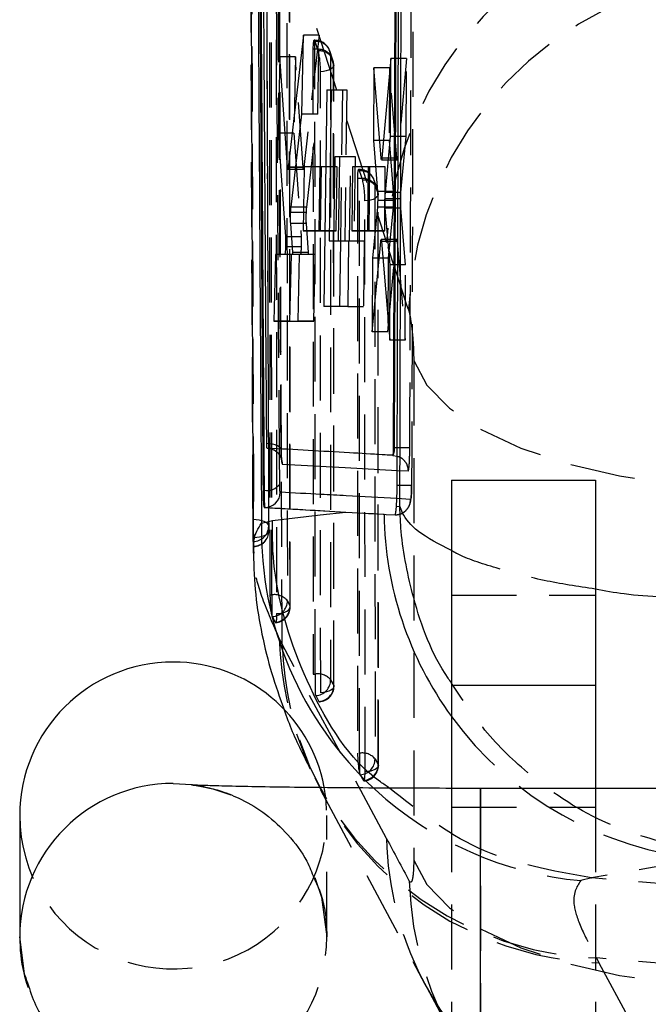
# Model space of a CAD drawing. Extents: x 36 to 538, y 22 to 372.
# Tile 15 of 19: x 490 to 507, y 318 to 343. Entities that reach past the tile are written whole.
import ezdxf

# ---------------------------------------------------------------- set-up
doc = ezdxf.new("R2010")
doc.units = 0
doc.header["$LTSCALE"] = 1.333333
doc.linetypes.add('HIDDEN', pattern=[1.905, 1.27, -0.635])
doc.layers.get('0').update_dxf_attribs({"linetype": 'CONTINUOUS'})

msp = doc.modelspace()

# ---------------------------------------------------------------- linework, layer by layer
at = {"color": 7, "linetype": 'CONTINUOUS'}
for p, q in [((496.4587, 348.4584), (496.5272, 331.317)), ((500.2242, 344.6456), (500.1816, 332.2127)), ((500.2487, 344.6456), (500.208, 332.2127)), ((497.8394, 342.9598), (497.4415, 339.5098)), ((497.8032, 340.8963), (497.8394, 342.9598)), ((497.2242, 342.3973), (497.1822, 340.4033)), ((497.4231, 339.5151), (497.2242, 342.3973)), ((500.1208, 342.3529), (499.8867, 339.757)), ((500.1124, 340.322), (500.1208, 342.3529)), ((499.6787, 342.1048), (499.6657, 340.2156)), ((499.8674, 339.7561), (499.6787, 342.1048)), ((498.4522, 341.5306), (498.3705, 335.8883)), ((498.4522, 341.5306), (498.5638, 341.5306)), ((498.5638, 341.5306), (498.5101, 337.6021)), ((497.5186, 338.4729), (497.8032, 340.8963)), ((497.1822, 340.4033), (497.3732, 337.7057)), ((497.3618, 340.4033), (497.1822, 340.4033)), ((499.9771, 338.8584), (500.1124, 340.322)), ((499.6657, 340.2156), (499.7713, 338.8855)), ((499.8305, 340.2156), (499.6657, 340.2156)), ((498.6357, 337.6021), (498.6645, 339.8007)), ((498.6645, 339.8007), (498.7781, 339.8007)), ((498.7781, 339.8007), (498.7508, 337.6021)), ((497.6404, 339.5098), (497.4415, 339.5098)), ((497.8624, 339.5287), (497.8328, 337.8624)), ((498.3118, 339.5301), (497.8624, 339.5287)), ((498.2722, 339.5287), (497.8624, 339.5287)), ((498.2722, 339.5287), (498.2422, 337.8635)), ((498.3118, 339.5288), (498.2722, 339.5287)), ((498.2865, 337.8636), (498.3118, 339.5301)), ((499.119, 339.5248), (499.1017, 337.8585)), ((499.5675, 339.5262), (499.119, 339.5248)), ((499.5281, 339.5248), (499.119, 339.5248)), ((499.5281, 339.5248), (499.5105, 337.8596)), ((499.5675, 339.5249), (499.5281, 339.5248)), ((499.5547, 337.8597), (499.5675, 339.5262)), ((499.8767, 339.7068), (500.0555, 339.7068)), ((497.4317, 339.468), (497.6355, 339.468)), ((499.9796, 338.8855), (499.7713, 338.8855)), ((499.9695, 338.653), (499.7762, 338.653)), ((499.7686, 338.4778), (499.6441, 337.1479)), ((499.9732, 338.4778), (499.7686, 338.4778)), ((500.0981, 336.9733), (499.9749, 338.4472)), ((497.5627, 337.2928), (497.5097, 338.0534)), ((497.8328, 337.8624), (498.2865, 337.8636)), ((499.1017, 337.8585), (499.5547, 337.8597)), ((498.5101, 337.6021), (498.6357, 337.6021)), ((498.6357, 337.6021), (498.7507, 337.6021)), ((498.7508, 337.6021), (499.017, 337.6021)), ((498.8048, 337.6021), (498.7795, 335.8883)), ((499.017, 337.6021), (498.9979, 335.8883)), ((499.6301, 335.2232), (499.8571, 337.5829)), ((499.8571, 337.5829), (499.8623, 337.6209)), ((500.0431, 337.6317), (499.8671, 337.6317)), ((499.8767, 337.5814), (500.0894, 335.0132)), ((497.1137, 337.2429), (497.075, 335.5063)), ((497.3541, 337.2436), (497.1137, 337.2429)), ((497.5217, 337.2429), (497.1137, 337.2429)), ((497.5525, 337.4384), (497.3743, 337.4384)), ((497.5217, 337.2429), (497.4826, 335.5074)), ((497.7368, 337.2435), (497.5217, 337.2429)), ((497.7369, 337.2447), (497.5715, 337.2443)), ((497.7369, 337.2443), (497.5715, 337.2443)), ((497.7044, 335.508), (497.7369, 337.2447)), ((499.6441, 337.1479), (499.6301, 335.2232)), ((499.8153, 337.1479), (499.6441, 337.1479)), ((500.0894, 335.0132), (500.0981, 336.9733)), ((498.9979, 335.8883), (498.3705, 335.8883)), ((497.075, 335.5063), (497.7044, 335.508)), ((500.1816, 332.2127), (500.208, 332.2127)), ((500.208, 332.2127), (500.208, 332.2127)), ((500.208, 332.2127), (500.2857, 332.2124)), ((500.1683, 332.009), (500.167, 332.0081)), ((500.167, 332.0081), (500.285, 331.9841)), ((496.5272, 331.317), (496.531, 330.3559)), ((501.7007, 331.3644), (505.4507, 331.3644)), ((501.7007, 331.3644), (501.7007, 326.0226)), ((505.4507, 331.3644), (505.4507, 326.0226)), ((496.7899, 331.0974), (496.8179, 331.0974)), ((496.8262, 330.649), (496.8352, 330.649)), ((500.2651, 330.6769), (500.355, 330.6873)), ((496.531, 330.3559), (496.5346, 329.4629)), ((496.7507, 330.2385), (497.0344, 330.3124)), ((499.9206, 330.4743), (499.9414, 330.4731)), ((501.7007, 326.0226), (505.4507, 326.0226)), ((501.7007, 326.0226), (501.7007, 323.3293)), ((505.4507, 326.0226), (505.4507, 323.3287)), ((526.4507, 323.3287), (502.4507, 323.3287)), ((490.4507, 322.6217), (490.4507, 319.4572))]:
    msp.add_line(p, q, dxfattribs=at)
at = {"color": 7, "linetype": 'HIDDEN'}
for p, q in [((496.9792, 328.3713), (496.9592, 345.9597)), ((497.3917, 345.557), (500.0056, 337.5577)), ((497.4991, 328.0523), (497.4851, 345.5462)), ((498.2498, 342.9598), (497.8394, 342.9598)), ((498.2498, 342.9598), (497.8506, 339.5098)), ((498.2132, 340.8963), (498.2498, 342.9598)), ((498.0896, 342.5902), (498.0963, 326.3087)), ((498.1419, 342.5902), (498.0896, 342.5902)), ((498.1419, 342.8256), (498.122, 342.8256)), ((498.1419, 342.5902), (498.1419, 342.8255)), ((498.1485, 326.3087), (498.1419, 342.5902)), ((498.228, 342.5482), (498.1445, 342.7914)), ((497.6329, 342.3973), (497.2242, 342.3973)), ((497.6329, 342.3973), (497.5907, 340.4033)), ((497.8322, 339.5151), (497.6329, 342.3973)), ((498.6094, 342.3083), (498.5259, 342.5515)), ((498.5441, 342.4431), (498.5507, 326.1616)), ((498.6276, 342.1998), (498.5441, 342.4431)), ((500.5267, 342.3529), (500.1208, 342.3529)), ((500.5267, 342.3529), (500.2933, 339.757)), ((500.5179, 340.322), (500.5267, 342.3529)), ((498.6342, 326.0127), (498.6276, 342.1998)), ((498.638, 325.9894), (498.6315, 342.1765)), ((500.0867, 342.1048), (499.6787, 342.1048)), ((500.0867, 342.1048), (500.0734, 340.2156)), ((500.2741, 339.7561), (500.0867, 342.1048)), ((498.2914, 325.8205), (498.2848, 342.0076)), ((498.5638, 341.5306), (498.9743, 341.5306)), ((498.8628, 341.5306), (498.8048, 337.6021)), ((498.9743, 341.5306), (498.9195, 337.6021)), ((498.2132, 340.8963), (497.8032, 340.8963)), ((497.9277, 338.4729), (498.2132, 340.8963)), ((497.5907, 340.4033), (497.3618, 340.4033)), ((497.5907, 340.4033), (497.7819, 337.7057)), ((500.5179, 340.322), (500.1124, 340.322)), ((500.3831, 338.8584), (500.5179, 340.322)), ((500.0734, 340.2156), (499.8305, 340.2156)), ((500.0734, 340.2156), (500.1783, 338.8855)), ((498.7781, 339.8007), (499.1879, 339.8007)), ((499.0451, 337.6021), (499.0744, 339.8007)), ((499.1879, 339.8007), (499.1601, 337.6021)), ((497.8322, 339.5151), (497.4231, 339.5151)), ((497.8506, 339.5098), (497.6404, 339.5098)), ((498.7218, 339.5301), (498.3118, 339.5288)), ((498.7218, 339.5301), (498.3118, 339.5301)), ((498.6961, 337.8636), (498.7218, 339.5301)), ((499.9753, 339.5262), (499.5675, 339.5249)), ((499.9753, 339.5262), (499.5675, 339.5262)), ((500.2741, 339.7561), (499.8674, 339.7561)), ((499.9623, 337.8597), (499.9753, 339.5262)), ((500.0555, 339.7068), (500.2834, 339.7068)), ((500.2933, 339.757), (500.0602, 339.757)), ((497.6355, 339.468), (497.8408, 339.468)), ((499.2995, 339.456), (499.2797, 339.456)), ((499.2995, 339.4289), (499.2995, 339.456)), ((499.3857, 339.1786), (499.3021, 339.4218)), ((499.2473, 339.2206), (499.2534, 324.2461)), ((499.2995, 339.2206), (499.2473, 339.2206)), ((499.3056, 324.2461), (499.2995, 339.2206)), ((499.7671, 338.9387), (499.6835, 339.1819)), ((499.7017, 339.0735), (499.7078, 324.099)), ((499.7853, 338.8303), (499.7017, 339.0735)), ((499.7913, 323.9501), (499.7853, 338.8303)), ((499.7952, 323.9267), (499.7891, 338.8069)), ((500.3831, 338.8584), (499.9771, 338.8584)), ((500.1783, 338.8855), (499.9796, 338.8855)), ((499.4485, 323.7578), (499.4425, 338.638)), ((500.1831, 338.653), (499.9695, 338.653)), ((500.3759, 338.6972), (499.9698, 338.6972)), ((497.9182, 338.3342), (497.5092, 338.3342)), ((497.9277, 338.4729), (497.5186, 338.4729)), ((500.1755, 338.4778), (499.9732, 338.4778)), ((500.381, 338.4472), (499.9749, 338.4472)), ((500.1755, 338.4778), (500.0513, 337.1479)), ((500.5035, 336.9733), (500.381, 338.4472)), ((497.9186, 338.0534), (497.5097, 338.0534)), ((497.9716, 337.2928), (497.9186, 338.0534)), ((498.2422, 337.8624), (497.8328, 337.8624)), ((498.2422, 337.8624), (498.6961, 337.8636)), ((498.2422, 337.8635), (498.2422, 337.8624)), ((498.6961, 337.8636), (498.2865, 337.8636)), ((499.5105, 337.8585), (499.1017, 337.8585)), ((499.5105, 337.8585), (499.9623, 337.8597)), ((499.5105, 337.8596), (499.5105, 337.8585)), ((499.9623, 337.8597), (499.5547, 337.8597)), ((497.7819, 337.7057), (497.5339, 337.7057)), ((499.017, 337.6021), (499.4258, 337.6021)), ((499.4258, 337.6021), (499.4064, 335.8883)), ((500.2636, 337.5829), (499.8571, 337.5829)), ((500.0371, 335.2232), (500.2636, 337.5829)), ((500.2736, 337.6317), (500.0431, 337.6317)), ((500.2831, 337.5814), (500.0473, 337.5814)), ((500.2636, 337.5829), (500.2688, 337.6209)), ((500.2831, 337.5814), (500.495, 335.0132)), ((497.7829, 337.4384), (497.5525, 337.4384)), ((497.9716, 337.2928), (497.5627, 337.2928)), ((497.7626, 337.2436), (497.7368, 337.2435)), ((497.7626, 337.2436), (497.7368, 337.2436)), ((498.146, 337.2447), (497.7369, 337.2447)), ((497.9804, 337.2443), (497.7369, 337.2443)), ((498.146, 337.2447), (497.9804, 337.2443)), ((498.1129, 335.508), (498.146, 337.2447)), ((500.0513, 337.1479), (499.8153, 337.1479)), ((500.0513, 337.1479), (500.0371, 335.2232)), ((500.5035, 336.9733), (500.0981, 336.9733)), ((500.495, 335.0132), (500.5035, 336.9733)), ((498.9979, 335.8883), (499.4064, 335.8883)), ((497.4826, 335.5063), (497.075, 335.5063)), ((497.4826, 335.5063), (498.1129, 335.508)), ((497.4826, 335.5074), (497.4826, 335.5063)), ((498.1129, 335.508), (497.7044, 335.508)), ((500.0371, 335.2232), (499.6301, 335.2232)), ((500.495, 335.0132), (500.0894, 335.0132)), ((500.7149, 334.4773), (500.7149, 321.4583)), ((500.1886, 332.0072), (499.6, 332.0421)), ((500.2839, 331.6163), (500.5694, 331.6004)), ((500.633, 330.8607), (500.2754, 330.8806)), ((498.9475, 330.5306), (499.9206, 330.4743)), ((496.5288, 330.3324), (496.531, 330.3324)), ((496.531, 330.3324), (496.531, 329.9236)), ((496.9792, 328.3713), (497.021, 328.3713)), ((497.021, 328.3713), (497.021, 327.8442)), ((501.7007, 328.3644), (505.4507, 328.3644)), ((497.0323, 327.8073), (497.021, 327.8442)), ((497.1024, 327.6584), (497.0323, 327.8073)), ((497.1138, 327.6494), (497.1024, 327.6584)), ((497.2884, 327.0832), (497.2122, 327.2379)), ((500.0056, 322.0202), (497.2884, 327.0832)), ((498.0963, 326.3087), (498.1485, 326.3087)), ((498.1485, 326.3087), (498.1485, 325.7828)), ((498.5507, 326.1616), (498.6342, 326.0127)), ((498.1628, 325.7449), (498.2463, 325.596)), ((499.3056, 324.2461), (499.3056, 323.7202)), ((499.7078, 324.099), (499.7913, 323.9501)), ((498.1386, 323.5993), (498.2909, 323.2963)), ((499.3199, 323.6822), (499.4035, 323.5334)), ((498.2882, 323.2923), (501.0053, 318.2292)), ((501.7007, 323.3293), (501.7007, 322.8413)), ((502.4507, 323.3281), (502.4507, 315.3287)), ((505.4507, 323.3287), (505.4507, 322.8413)), ((501.7007, 322.8413), (505.4507, 322.8413)), ((501.7007, 322.8413), (501.7007, 315.2279)), ((505.4507, 322.8413), (505.4507, 315.3287)), ((498.4507, 319.4572), (498.4507, 322.6217)), ((505.3553, 320.9987), (505.0656, 320.9234)), ((505.3445, 320.9996), (505.3553, 320.9987)), ((508.2583, 320.7447), (505.3553, 320.9987)), ((508.2583, 318.6749), (505.4736, 318.9113)), ((505.4736, 318.9113), (505.5412, 318.782)), ((505.5412, 318.782), (508.2583, 313.719)), ((490.6773, 318.1303), (490.6382, 318.2471)), ((501.0053, 318.2292), (500.9264, 318.3801)), ((500.9264, 318.38), (501.5297, 317.2578))]:
    msp.add_line(p, q, dxfattribs=at)
at = {"color": 8, "linetype": 'CONTINUOUS'}
for p, q in [((500.0602, 339.757), (499.8867, 339.757)), ((497.5339, 337.7057), (497.3732, 337.7057)), ((500.0473, 337.5814), (499.8767, 337.5814)), ((497.7368, 337.2436), (497.3541, 337.2436)), ((497.2229, 331.258), (497.218, 332.0137)), ((494.4507, 323.4566), (494.9324, 323.4275)), ((502.4507, 315.3287), (502.4507, 323.3281))]:
    msp.add_line(p, q, dxfattribs=at)
at = {"color": 7, "linetype": 'HIDDEN', "flags": 128}
for points in [[(497.021, 328.3713), (497.0114, 337.123), (497.0029, 345.9597)], [(497.4062, 345.8092), (497.4069, 345.0723), (497.4097, 342.1248), (497.422, 330.3348), (497.4245, 328.22)], [(497.4934, 328.0723), (497.4927, 328.8092), (497.49, 331.7567), (497.4801, 343.5467), (497.4786, 345.5672)], [(497.1301, 345.3769), (497.1305, 344.6501), (497.1323, 341.7027), (497.1406, 329.9133), (497.1422, 327.8827)], [(498.6276, 342.1998), (498.6308, 342.1666), (498.6185, 342.1338), (498.5914, 342.1025), (498.5503, 342.0741), (498.4969, 342.0496), (498.4332, 342.0298), (498.3616, 342.0157), (498.2848, 342.0076)], [(499.7853, 338.8303), (499.7884, 338.797), (499.7762, 338.7642), (499.749, 338.733), (499.7079, 338.7045), (499.6545, 338.68), (499.5908, 338.6603), (499.5192, 338.6461), (499.4425, 338.638)], [(500.7149, 334.4773), (501.0562, 333.8391), (501.6477, 333.2343), (502.4723, 332.6804), (503.5065, 332.1934), (504.7204, 331.7872), (506.0792, 331.4734), (507.5439, 331.2612), (509.0724, 331.1565)], [(497.2618, 332.1317), (497.2597, 332.1652), (497.2421, 332.1979), (497.2098, 332.2284), (497.1639, 332.2555), (497.1063, 332.2783), (497.0391, 332.2958), (496.9649, 332.3075), (496.8867, 332.3127)], [(496.937, 330.1646), (496.9286, 330.1977), (496.9052, 330.2294), (496.8675, 330.2585), (496.817, 330.2839), (496.7556, 330.3047), (496.6856, 330.3201), (496.6098, 330.3295), (496.531, 330.3324)], [(496.5448, 329.8674), (496.6237, 329.8715), (496.6993, 329.882), (496.7688, 329.8984), (496.8293, 329.9202), (496.8787, 329.9465), (496.915, 329.9763), (496.9369, 330.0085), (496.9434, 330.0418)], [(497.1422, 327.8827), (497.2192, 327.8902), (497.2914, 327.9038), (497.356, 327.9231), (497.4104, 327.9472), (497.4528, 327.9753), (497.4813, 328.0063), (497.4951, 328.0391), (497.4934, 328.0723)], [(498.6342, 326.0127), (498.6374, 325.9795), (498.6251, 325.9467), (498.598, 325.9154), (498.5569, 325.887), (498.5035, 325.8624), (498.4398, 325.8427), (498.3682, 325.8285), (498.2914, 325.8205)], [(498.2463, 325.596), (498.2556, 325.5851), (498.2596, 325.5842)], [(499.7913, 323.9501), (499.7945, 323.9169), (499.7822, 323.884), (499.7551, 323.8528), (499.714, 323.8244), (499.6606, 323.7998), (499.5969, 323.7801), (499.5253, 323.7659), (499.4485, 323.7578)], [(499.4035, 323.5334), (499.4127, 323.5225), (499.4213, 323.5237), (499.4291, 323.5369), (499.4359, 323.5617), (499.4413, 323.5974), (499.4453, 323.643), (499.4477, 323.697), (499.4485, 323.7578)], [(494.9324, 323.4275), (495.486, 323.3204), (495.9517, 323.1644)], [(500.7149, 321.4583), (501.0562, 320.82), (501.6477, 320.2153), (502.4723, 319.6614), (503.5065, 319.1744), (504.7204, 318.7681), (506.0792, 318.4544), (507.5439, 318.2421), (509.0724, 318.1375)], [(508.2583, 321.4912), (507.2219, 321.3161), (505.3445, 320.9996)], [(498.1385, 321.0063), (498.3144, 320.4923), (498.4507, 319.4572)]]:
    msp.add_lwpolyline(points, dxfattribs=at)
at = {"color": 8, "linetype": 'CONTINUOUS', "flags": 128}
msp.add_lwpolyline([(497.2903, 331.7795), (498.9284, 331.6918), (498.9302, 331.6917), (500.2839, 331.6163)], dxfattribs=at)
at = {"color": 7, "linetype": 'CONTINUOUS', "flags": 128}
for points in [[(496.8262, 330.649), (498.5247, 330.5547), (498.9475, 330.5306)], [(497.0344, 330.3124), (498.2759, 330.4549), (498.9475, 330.5306)], [(499.9414, 330.4731), (499.996, 330.4699), (500.2299, 330.4562)], [(490.6382, 318.2471), (490.587, 318.422), (490.4507, 319.4572)]]:
    msp.add_lwpolyline(points, dxfattribs=at)
at = {"color": 7, "linetype": 'HIDDEN'}
for centre, radius, start, end in [((509.2362, 337.0945), 9.2422, 96.07347, 177.12703), ((509.8127, 335.3396), 9.2494, 95.5872, 177.07453), ((498.1419, 342.4196), 0.406, 18.96048, 90), ((497.9497, 342.7247), 0.2059, 18.88856, 20.98062), ((498.2104, 342.1542), 0.4413, 40.88262, 98.93611), ((498.1807, 342.4296), 0.3636, 2.11672, 95.72824), ((498.2643, 342.1864), 0.3636, 2.11659, 95.72807), ((496.0977, 342.051), 2.1875, 358.86439, 13.13794), ((498.2255, 342.1763), 0.406, 0.02332, 18.96048), ((499.2995, 339.05), 0.406, 18.96048, 90), ((499.0996, 339.3524), 0.2141, 18.9221, 20.93373), ((499.3384, 339.06), 0.3636, 2.11664, 95.72801), ((499.3681, 338.7847), 0.4413, 40.88168, 98.93698), ((499.4219, 338.8168), 0.3636, 2.11721, 95.72758), ((497.2554, 338.6814), 2.1875, 358.86425, 13.13784), ((499.3831, 338.8068), 0.406, 0.02332, 18.96048), ((500.765, 371.4426), 40.2131, 269.31291, 269.84964), ((496.5346, 330.1667), 0.4024, 269.81453, 359.70314), ((496.5404, 330.0433), 0.4031, 270.0026, 359.77933), ((496.5375, 330.0379), 0.406, 270.52417, 0.22064), ((497.0927, 327.9491), 0.4283, 39.23066, 99.64166), ((497.0136, 328.2177), 0.4109, 272.60504, 0.31655), ((497.0819, 328.0695), 0.4115, 272.8596, 0.38996), ((497.0903, 328.0519), 0.406, 273.29818, 0.05433), ((505.7985, 327.4953), 8.5902, 181.71754, 267.83194), ((505.8511, 327.343), 8.5666, 181.73797, 267.92667), ((498.2171, 325.8728), 0.4413, 40.88221, 98.93653), ((498.1374, 326.1574), 0.4133, 273.52367, 0.58325), ((498.2209, 326.0085), 0.4133, 273.52328, 0.58324), ((498.232, 325.9892), 0.406, 273.88798, 0.02332), ((498.3293, 325.8293), 0.1866, 194.42145, 206.89366), ((509.0678, 330.5744), 9.1192, 216.11209, 264.90722), ((499.3742, 323.8101), 0.4413, 40.88209, 98.93656), ((499.2945, 324.0947), 0.4133, 273.52347, 0.58332), ((499.3781, 323.9459), 0.4133, 273.5234, 0.58338), ((499.3892, 323.9266), 0.406, 273.88798, 0.02332), ((499.4864, 323.7666), 0.1866, 194.41942, 206.89077), ((494.4507, 322.622), 4, 180.0042, 10.66649), ((505.8985, 330.0265), 9.1411, 227.38686, 264.77257), ((508.4565, 322.2214), 8.4534, 181.36403, 207.0273), ((509.0684, 321.1269), 8.4706, 181.43866, 244.71715), ((494.4508, 319.4576), 4, 243.8654, 359.99401), ((508.5202, 322.2896), 8.5416, 208.38254, 248.93942)]:
    msp.add_arc(centre, radius, start, end, dxfattribs=at)
at = {"color": 7, "linetype": 'CONTINUOUS'}
for centre, radius, start, end in [((496.8911, 331.5038), 0.4129, 259.79056, 323.47791), ((496.8346, 331.0546), 0.4056, 270.07955, 358.65512), ((494.4505, 322.6215), 3.9997, 89.9963, 179.9963), ((494.451, 322.6214), 3.9998, 10.67608, 90.00325)]:
    msp.add_arc(centre, radius, start, end, dxfattribs=at)
at = {"color": 8, "linetype": 'CONTINUOUS'}
for centre, radius, start, end in [((509.0941, 330.5966), 9.1536, 180.77314, 216.12758), ((505.9087, 330.0429), 9.1601, 178.77684, 227.40959), ((494.4505, 319.4569), 3.9997, 89.99633, 179.99628)]:
    msp.add_arc(centre, radius, start, end, dxfattribs=at)
at = {"color": 7, "linetype": 'HIDDEN'}
for centre, major_axis, ratio, start_param, end_param in [((498.1458, 342.4196), (-0.0241, 0.406), 0.1248675, 5.9082955, 7.4129094), ((499.3034, 339.05), (-0.0241, 0.406), 0.1248675, 5.9082955, 7.4129094), ((505.4018, 264.7108), (-59.8666, 202.2719), 0.078084, 5.0483676, 5.0576013), ((499.3095, 324.0755), (-0.0241, 0.406), 0.1248675, 1.129724, 2.6289945), ((505.4018, 369.3477), (-57.2619, 123.8163), 0.1901904, 1.8736923, 1.8833342)]:
    msp.add_ellipse(centre, major_axis=major_axis, ratio=ratio, start_param=start_param, end_param=end_param, dxfattribs=at)
at = {"color": 7, "linetype": 'CONTINUOUS'}
for points, knots in [([(496.6401, 348.5725), (496.6546, 345.976), (496.6839, 340.6955), (496.7218, 334.5843), (496.7451, 331.0698), (496.7507, 330.2385)], [0, 0, 0, 0, 0.4248119, 0.8639418, 1, 1, 1, 1]), ([(496.6906, 347.454), (496.7061, 344.7279), (496.7369, 339.2758), (496.7722, 333.8235), (496.7899, 331.0974)], [0, 0, 0, 0, 0.5, 1, 1, 1, 1]), ([(496.7165, 347.454), (496.7322, 344.7279), (496.7638, 339.2758), (496.7999, 333.8235), (496.8179, 331.0974)], [0, 0, 0, 0, 0.5, 1, 1, 1, 1]), ([(496.8867, 332.3127), (496.8851, 332.5293), (496.8766, 333.7284), (496.8432, 338.5116), (496.8145, 343.0781), (496.792, 346.6622)], [0, 0, 0, 0, 0.0452791, 0.2506896, 1, 1, 1, 1]), ([(500.355, 330.6873), (500.3613, 333.2077), (500.3741, 338.3211), (500.3855, 343.4345), (500.3913, 346.0275)], [0, 0, 0, 0, 0.4929024, 1, 1, 1, 1]), ([(500.2827, 331.2324), (500.2835, 331.4741), (500.2875, 332.7983), (500.3016, 337.5837), (500.3137, 342.1274), (500.3229, 345.5885)], [0, 0, 0, 0, 0.05049472, 0.27673813, 1, 1, 1, 1]), ([(497.4302, 339.4691), (497.4284, 339.4743), (497.4257, 339.4824), (497.4238, 339.5065), (497.4231, 339.5151)], [0, 0, 0, 0, 0.6435265, 1, 1, 1, 1]), ([(497.4415, 339.5098), (497.4396, 339.4957), (497.4363, 339.4713), (497.4331, 339.471), (497.4317, 339.4709)], [0, 0, 0, 0, 0.5805681, 1, 1, 1, 1]), ([(499.8867, 339.757), (499.8851, 339.7421), (499.8817, 339.7125), (499.8761, 339.7026), (499.8711, 339.7176), (499.8685, 339.7444), (499.8674, 339.7561)], [0, 0, 0, 0, 0.2653122, 0.5305992, 0.7960641, 1, 1, 1, 1]), ([(499.7713, 338.8855), (499.7722, 338.8708), (499.7745, 338.8364), (499.7764, 338.7634), (499.7767, 338.6972), (499.7763, 338.6606), (499.7762, 338.653)], [0, 0, 0, 0, 0.2492889, 0.5814138, 0.9134079, 1, 1, 1, 1]), ([(499.9698, 338.6972), (499.9704, 338.7251), (499.9717, 338.7809), (499.9748, 338.8321), (499.9767, 338.8541), (499.9771, 338.8584)], [0, 0, 0, 0, 0.4459324, 0.8918388, 1, 1, 1, 1]), ([(499.7762, 338.653), (499.7756, 338.6246), (499.7744, 338.5677), (499.7714, 338.5103), (499.7692, 338.4849), (499.7686, 338.4778)], [0, 0, 0, 0, 0.4195662, 0.8391075, 1, 1, 1, 1]), ([(499.9749, 338.4472), (499.9736, 338.467), (499.9711, 338.5067), (499.9692, 338.5889), (499.9692, 338.6548), (499.9697, 338.6903), (499.9698, 338.6972)], [0, 0, 0, 0, 0.3089295, 0.6179089, 0.9260436, 1, 1, 1, 1]), ([(497.5097, 338.0534), (497.5086, 338.0728), (497.5066, 338.1116), (497.5059, 338.1925), (497.5069, 338.2697), (497.5085, 338.316), (497.5092, 338.3342)], [0, 0, 0, 0, 0.2740244, 0.5480754, 0.8214618, 1, 1, 1, 1]), ([(497.5092, 338.3342), (497.5104, 338.3612), (497.5129, 338.4165), (497.5167, 338.4538), (497.5186, 338.4729)], [0, 0, 0, 0, 0.4865695, 1, 1, 1, 1]), ([(497.3732, 337.7057), (497.3743, 337.6869), (497.3763, 337.6493), (497.3771, 337.5698), (497.3762, 337.4967), (497.3748, 337.4535), (497.3743, 337.4384)], [0, 0, 0, 0, 0.2826069, 0.5652364, 0.8471505, 1, 1, 1, 1]), ([(499.8671, 337.63), (499.8674, 337.6305), (499.8695, 337.635), (499.873, 337.6188), (499.8756, 337.5927), (499.8767, 337.5814)], [0, 0, 0, 0, 0.0718494, 0.6007473, 1, 1, 1, 1]), ([(497.3743, 337.4384), (497.3731, 337.4112), (497.3708, 337.3569), (497.3655, 337.2936), (497.3597, 337.2516), (497.356, 337.2462), (497.3541, 337.2436)], [0, 0, 0, 0, 0.25266879, 0.50527342, 0.75858443, 1, 1, 1, 1]), ([(497.5715, 337.2443), (497.5697, 337.2467), (497.5663, 337.2514), (497.5638, 337.2797), (497.5627, 337.2928)], [0, 0, 0, 0, 0.5355885, 1, 1, 1, 1]), ([(496.8962, 332.195), (496.8947, 332.1972), (496.8918, 332.2017), (496.8886, 332.2363), (496.887, 332.2774), (496.8867, 332.3052), (496.8867, 332.3127)], [0, 0, 0, 0, 0.28511417, 0.59080829, 0.88954309, 1, 1, 1, 1]), ([(500.167, 332.0081), (500.1554, 332.0088), (500.071, 332.0138), (499.6956, 332.036), (498.6158, 332.0994), (497.6109, 332.1553), (496.8962, 332.195)], [0, 0, 0, 0, 0.01064383, 0.07726344, 0.34374214, 1, 1, 1, 1]), ([(496.8962, 332.195), (496.9463, 332.1882), (497.0501, 332.1741), (497.1822, 332.0797), (497.2754, 331.9419), (497.2853, 331.8336), (497.2903, 331.7795)], [0, 0, 0, 0, 0.2373826, 0.4915887, 0.7457958, 1, 1, 1, 1]), ([(497.0679, 332.1498), (497.0704, 332.149), (497.1207, 332.1335), (497.1863, 332.067), (497.243, 331.9829), (497.2644, 331.927), (497.2712, 331.9014), (497.2732, 331.891), (497.273, 331.8918), (497.273, 331.8921)], [0, 0, 0, 0, 0.0188104, 0.3728316, 0.6158491, 0.7522876, 0.8506208, 0.9423556, 1, 1, 1, 1]), ([(500.1816, 332.2127), (500.1814, 332.1895), (500.1809, 332.1432), (500.1782, 332.0817), (500.1745, 332.0354), (500.171, 332.0141), (500.1689, 332.01), (500.1683, 332.009)], [0, 0, 0, 0, 0.2297667, 0.4595416, 0.6889921, 0.9178165, 1, 1, 1, 1]), ([(500.208, 332.2127), (500.2078, 332.2026), (500.2071, 332.1695), (500.2026, 332.1129), (500.1929, 332.0564), (500.1807, 332.0198), (500.1722, 332.0123), (500.1683, 332.009)], [0, 0, 0, 0, 0.0990903, 0.3273035, 0.5772323, 0.8068708, 1, 1, 1, 1]), ([(496.7899, 331.0974), (496.791, 331.0221), (496.7933, 330.8714), (496.8043, 330.7181), (496.8162, 330.6551), (496.8241, 330.6502), (496.8262, 330.649)], [0, 0, 0, 0, 0.2971999, 0.5943801, 0.8918042, 1, 1, 1, 1]), ([(496.8179, 331.0974), (496.8179, 331.0974), (496.8179, 331.021), (496.8198, 330.8719), (496.8247, 330.7179), (496.8305, 330.655), (496.8342, 330.6502), (496.8352, 330.649)], [0, 0, 0, 0, 0.0000725, 0.2973354, 0.5947977, 0.8924501, 1, 1, 1, 1]), ([(497.2402, 331.0451), (497.2392, 331.0457), (497.2354, 331.0479), (497.2298, 331.0779), (497.2245, 331.1507), (497.2234, 331.2223), (497.2229, 331.258)], [0, 0, 0, 0, 0.1075899, 0.4054132, 0.7031764, 1, 1, 1, 1]), ([(500.2651, 330.6769), (500.2682, 330.7273), (500.2755, 330.8432), (500.2813, 331.0416), (500.2824, 331.1804), (500.2827, 331.2324)], [0, 0, 0, 0, 0.32441659, 0.74673835, 1, 1, 1, 1]), ([(500.2299, 330.4562), (500.2366, 330.4677), (500.2491, 330.4889), (500.2595, 330.6022), (500.2645, 330.6694), (500.2651, 330.6769)], [0, 0, 0, 0, 0.5106826, 0.945405, 1, 1, 1, 1]), ([(500.0877, 323.3348), (500.0073, 323.3877), (499.0731, 324.0028), (497.909, 325.9338), (497.117, 328.2802), (497.0252, 329.7861), (497.0335, 330.262), (497.0344, 330.3124)], [0, 0, 0, 0, 0.036784, 0.4274504, 0.8181303, 0.9807244, 1, 1, 1, 1]), ([(496.5373, 329.4613), (496.5514, 329.0937), (496.5805, 328.3328), (496.7597, 327.2966), (497.0104, 326.2931), (497.2257, 325.6944), (497.3377, 325.3827)], [0, 0, 0, 0, 0.2212203, 0.4579092, 0.7177226, 1, 1, 1, 1]), ([(502.4507, 323.3287), (502.2093, 323.3288), (501.5075, 323.3291), (500.3578, 323.3325), (499.0575, 323.3402), (497.8642, 323.3513), (496.8178, 323.3655), (495.9557, 323.3821), (495.3499, 323.399), (495.0193, 323.4128), (494.9095, 323.4202), (494.9389, 323.4185), (495.0655, 323.4042), (495.3194, 323.3615), (495.7326, 323.2552), (496.2794, 323.0328), (496.884, 322.6631), (497.4651, 322.1204), (497.9002, 321.5528), (498.0592, 321.1408), (498.1162, 320.993)], [0, 0, 0, 0, 0.0458084, 0.1331469, 0.2204979, 0.3076888, 0.3945673, 0.4808264, 0.5657224, 0.6333213, 0.679732, 0.7099124, 0.7325172, 0.7523077, 0.7821918, 0.8192584, 0.8661987, 0.916373, 0.9700086, 1, 1, 1, 1]), ([(490.4507, 319.4572), (490.4609, 319.1384), (490.4741, 318.7249), (490.6231, 318.3438), (490.6573, 318.2565)], [0, 0, 0, 0, 0.7710904, 1, 1, 1, 1]), ([(490.6573, 318.2565), (490.7184, 318.0642), (490.8608, 317.6164), (491.2567, 317.0134), (491.7546, 316.4726), (492.2876, 316.0715), (492.8082, 315.7939), (493.277, 315.6213), (493.6609, 315.5267), (493.9398, 315.4805), (494.1685, 315.4538), (494.4257, 315.4333), (494.7974, 315.4138), (495.3904, 315.3937), (496.2272, 315.3746), (497.2425, 315.3583), (498.4246, 315.3452), (499.7171, 315.3357), (501.0725, 315.3297), (501.9964, 315.329), (502.4507, 315.3287)], [0, 0, 0, 0, 0.0363211, 0.0845718, 0.1286688, 0.1687741, 0.2046867, 0.235686, 0.2609683, 0.2829733, 0.3066143, 0.3435064, 0.4081845, 0.493797, 0.576234, 0.6631095, 0.748574, 0.8334717, 0.9181159, 1, 1, 1, 1])]:
    msp.add_open_spline(points, degree=3, knots=knots, dxfattribs=at)
at = {"color": 7, "linetype": 'HIDDEN'}
for points, knots in [([(496.5288, 330.3324), (496.5166, 333.3091), (496.4923, 339.2624), (496.4714, 345.2157), (496.461, 348.1923)], [0, 0, 0, 0, 0.4999998, 1, 1, 1, 1]), ([(496.531, 330.3324), (496.5186, 333.4805), (496.5045, 337.0476), (496.483, 343.0009), (496.4735, 345.8061), (496.4654, 348.1923)], [0, 0, 0, 0, 0.5287948, 0.5991754, 1, 1, 1, 1]), ([(496.8714, 348.0252), (496.8722, 347.7795), (496.8763, 346.5513), (496.8938, 341.3929), (496.9148, 335.685), (496.9338, 330.9596), (496.937, 330.1646)], [0, 0, 0, 0, 0.0412602, 0.2063007, 0.8664633, 1, 1, 1, 1]), ([(496.4849, 347.7407), (496.4856, 347.498), (496.4893, 346.2727), (496.5053, 341.1174), (496.5244, 335.4023), (496.5418, 330.6698), (496.5448, 329.8674)], [0, 0, 0, 0, 0.0407435, 0.2056577, 0.8653136, 1, 1, 1, 1]), ([(496.9434, 330.0418), (496.9322, 333.0496), (496.9098, 339.0076), (496.8907, 344.9656), (496.8812, 347.9158)], [0, 0, 0, 0, 0.5048412, 1, 1, 1, 1]), ([(497.218, 332.0137), (497.2017, 334.488), (497.1684, 339.5168), (497.1394, 344.5455), (497.1246, 347.1)], [0, 0, 0, 0, 0.4920356, 1, 1, 1, 1]), ([(497.1695, 346.4849), (497.1709, 346.2393), (497.1852, 343.8472), (497.2147, 339.0628), (497.2455, 334.524), (497.2618, 332.1317)], [0, 0, 0, 0, 0.0513421, 0.4999802, 1, 1, 1, 1]), ([(497.2628, 332.1444), (497.2628, 332.1447), (497.2255, 336.9511), (497.1996, 341.724), (497.1738, 346.4965)], [0, 0, 0, 0, 0.0000665, 1, 1, 1, 1]), ([(497.2884, 327.0832), (497.2788, 329.4367), (497.2561, 334.9471), (497.2324, 341.2735), (497.2183, 345.2465), (497.2154, 346.0677)], [0, 0, 0, 0, 0.3716171, 0.870123, 1, 1, 1, 1]), ([(500.7023, 345.586), (500.6883, 340.8014), (500.6744, 336.0159), (500.6595, 331.2305), (500.6595, 331.2297)], [0, 0, 0, 0, 0.9998337, 1, 1, 1, 1]), ([(500.6131, 332.2112), (500.614, 332.4819), (500.6188, 333.8352), (500.6331, 337.9809), (500.6452, 341.856), (500.6539, 344.6484)], [0, 0, 0, 0, 0.0652874, 0.3264377, 1, 1, 1, 1]), ([(497.8392, 339.4691), (497.8375, 339.4743), (497.8348, 339.4824), (497.8328, 339.5065), (497.8322, 339.5151)], [0, 0, 0, 0, 0.6435327, 1, 1, 1, 1]), ([(497.8506, 339.5098), (497.8487, 339.4957), (497.8454, 339.4713), (497.8421, 339.471), (497.8408, 339.4709)], [0, 0, 0, 0, 0.5805689, 1, 1, 1, 1]), ([(500.2933, 339.757), (500.2917, 339.7421), (500.2884, 339.7125), (500.2827, 339.7026), (500.2778, 339.7176), (500.2752, 339.7444), (500.2741, 339.7561)], [0, 0, 0, 0, 0.2653127, 0.5305993, 0.7960617, 1, 1, 1, 1]), ([(500.1783, 338.8855), (500.1792, 338.8708), (500.1814, 338.8364), (500.1833, 338.7634), (500.1836, 338.6972), (500.1832, 338.6606), (500.1831, 338.653)], [0, 0, 0, 0, 0.2493108, 0.5814142, 0.9134149, 1, 1, 1, 1]), ([(500.3759, 338.6972), (500.3765, 338.7251), (500.3778, 338.7809), (500.3808, 338.8321), (500.3828, 338.8541), (500.3831, 338.8584)], [0, 0, 0, 0, 0.4459332, 0.8918456, 1, 1, 1, 1]), ([(500.1831, 338.653), (500.1825, 338.625), (500.1814, 338.5686), (500.1783, 338.5109), (500.1762, 338.4851), (500.1755, 338.4778)], [0, 0, 0, 0, 0.4135918, 0.8330933, 1, 1, 1, 1]), ([(500.381, 338.4472), (500.3797, 338.467), (500.3771, 338.5067), (500.3753, 338.5889), (500.3753, 338.6548), (500.3758, 338.6903), (500.3759, 338.6972)], [0, 0, 0, 0, 0.3089277, 0.6179072, 0.9260432, 1, 1, 1, 1]), ([(497.9186, 338.0534), (497.9176, 338.0728), (497.9156, 338.1116), (497.9149, 338.1925), (497.9159, 338.2697), (497.9175, 338.3159), (497.9182, 338.3342)], [0, 0, 0, 0, 0.2740232, 0.5480679, 0.8214429, 1, 1, 1, 1]), ([(497.9182, 338.3342), (497.9194, 338.3612), (497.922, 338.4165), (497.9258, 338.4538), (497.9277, 338.4729)], [0, 0, 0, 0, 0.486577, 1, 1, 1, 1]), ([(497.7819, 337.7057), (497.7829, 337.6869), (497.785, 337.6493), (497.7857, 337.5698), (497.7848, 337.4967), (497.7834, 337.4536), (497.7829, 337.4384)], [0, 0, 0, 0, 0.2826055, 0.5652229, 0.8471375, 1, 1, 1, 1]), ([(500.2736, 337.63), (500.2738, 337.6305), (500.2759, 337.635), (500.2794, 337.6188), (500.282, 337.5927), (500.2831, 337.5814)], [0, 0, 0, 0, 0.0718021, 0.6007413, 1, 1, 1, 1]), ([(497.7829, 337.4384), (497.7817, 337.4112), (497.7793, 337.3569), (497.774, 337.2936), (497.7682, 337.2516), (497.7645, 337.2462), (497.7626, 337.2436)], [0, 0, 0, 0, 0.2526699, 0.5053105, 0.7585843, 1, 1, 1, 1]), ([(497.9804, 337.2443), (497.9785, 337.2467), (497.9751, 337.2514), (497.9727, 337.2797), (497.9716, 337.2928)], [0, 0, 0, 0, 0.5355897, 1, 1, 1, 1]), ([(500.5753, 335.8117), (500.5802, 335.7956), (500.6008, 335.7281), (500.6365, 335.5526), (500.6703, 335.2953), (500.696, 335.014), (500.712, 334.7441), (500.714, 334.5584), (500.7149, 334.4773)], [0, 0, 0, 0, 0.068201, 0.2849193, 0.5017951, 0.625534, 0.8366395, 1, 1, 1, 1]), ([(497.2618, 332.1317), (497.2626, 332.0706), (497.2638, 331.973), (497.2687, 331.9138), (497.2705, 331.8917)], [0, 0, 0, 0, 0.62678459, 1, 1, 1, 1]), ([(497.273, 331.8921), (497.273, 331.8918), (497.2732, 331.8907), (497.2707, 331.9111), (497.267, 331.9656), (497.2638, 332.0478), (497.2632, 332.12), (497.2631, 332.1464)], [0, 0, 0, 0, 0.0561646, 0.2200119, 0.4587086, 0.8021122, 1, 1, 1, 1]), ([(500.2857, 332.2124), (500.3048, 332.2123), (500.3692, 332.2121), (500.4663, 332.2117), (500.5615, 332.2114), (500.6044, 332.2112), (500.6114, 332.2112), (500.6131, 332.2112)], [0, 0, 0, 0, 0.1087957, 0.3665683, 0.6243473, 0.9063325, 1, 1, 1, 1]), ([(500.5694, 331.6004), (500.57, 331.6005), (500.5752, 331.6014), (500.5851, 331.6326), (500.598, 331.7442), (500.6077, 331.9136), (500.6122, 332.0819), (500.6129, 332.1808), (500.6131, 332.2112)], [0, 0, 0, 0, 0.02632126, 0.2410485, 0.45579769, 0.69018328, 0.90471806, 1, 1, 1, 1]), ([(500.285, 331.9841), (500.2967, 331.9821), (500.3608, 331.9712), (500.4574, 331.893), (500.5519, 331.7611), (500.5636, 331.654), (500.5694, 331.6004)], [0, 0, 0, 0, 0.069499, 0.3796654, 0.6898334, 1, 1, 1, 1]), ([(500.3642, 330.48), (500.3665, 330.4804), (500.4203, 330.4899), (500.4986, 330.5519), (500.5768, 330.6432), (500.6163, 330.7287), (500.634, 330.7963), (500.6467, 330.8749), (500.6548, 330.9827), (500.6598, 331.1269), (500.6601, 331.207), (500.6601, 331.2296)], [0, 0, 0, 0, 0.0072157, 0.1700179, 0.2880692, 0.3861526, 0.4677292, 0.5408775, 0.7544499, 0.9306859, 1, 1, 1, 1]), ([(500.6595, 331.2297), (500.659, 331.1884), (500.6582, 331.1051), (500.6534, 330.9942), (500.6467, 330.9106), (500.6395, 330.8667), (500.6349, 330.8624), (500.633, 330.8607)], [0, 0, 0, 0, 0.21286036, 0.43002101, 0.64467877, 0.8593716, 1, 1, 1, 1]), ([(500.2299, 330.4562), (500.2748, 330.4608), (500.3652, 330.4701), (500.486, 330.5398), (500.5785, 330.6438), (500.6263, 330.7579), (500.6312, 330.8328), (500.633, 330.8607)], [0, 0, 0, 0, 0.2129082, 0.4287945, 0.6446787, 0.867208, 1, 1, 1, 1]), ([(496.8352, 330.649), (497.1882, 330.6296), (498.2149, 330.5733), (499.2448, 330.5136), (499.9206, 330.4743)], [0, 0, 0, 0, 0.3437488, 1, 1, 1, 1]), ([(496.531, 329.9236), (496.5307, 329.9632), (496.5302, 330.0425), (496.5295, 330.1818), (496.529, 330.2789), (496.5288, 330.3264), (496.5288, 330.3324)], [0, 0, 0, 0, 0.3180047, 0.6360021, 0.9539943, 1, 1, 1, 1]), ([(496.937, 330.1646), (496.9375, 330.1502), (496.9391, 330.1093), (496.9417, 330.0683), (496.9434, 330.0418)], [0, 0, 0, 0, 0.352085, 1, 1, 1, 1]), ([(496.5333, 329.7643), (496.5329, 329.7772), (496.5322, 329.8035), (496.5315, 329.8706), (496.5311, 329.9152), (496.531, 329.9236)], [0, 0, 0, 0, 0.4374843, 0.8929717, 1, 1, 1, 1]), ([(496.5448, 329.8674), (496.5449, 329.8297), (496.545, 329.7525), (496.5441, 329.6686), (496.543, 329.6468), (496.5424, 329.6359)], [0, 0, 0, 0, 0.3234087, 0.6616964, 1, 1, 1, 1]), ([(496.5416, 329.6375), (496.5412, 329.636), (496.5408, 329.6346), (496.5404, 329.6401), (496.5404, 329.6402)], [0, 0, 0, 0, 0.9690769, 1, 1, 1, 1]), ([(505.4507, 328.5212), (504.9899, 328.5916), (504.0229, 328.7393), (502.8546, 329.0699), (502.023, 329.3338), (501.7453, 329.5008), (501.7007, 329.5276)], [0, 0, 0, 0, 0.2935435, 0.6159307, 0.938383, 1, 1, 1, 1]), ([(497.2122, 327.2379), (497.056, 327.5915), (496.7435, 328.2988), (496.5448, 329.0297), (496.5551, 329.3503), (496.5587, 329.4627)], [0, 0, 0, 0, 0.3936612, 0.7873268, 1, 1, 1, 1]), ([(497.021, 327.8442), (497.0159, 327.87), (497.0058, 327.9218), (496.993, 328.0422), (496.9838, 328.1773), (496.9797, 328.2912), (496.9793, 328.3524), (496.9792, 328.3713)], [0, 0, 0, 0, 0.2255171, 0.4510596, 0.6758614, 0.8993838, 1, 1, 1, 1]), ([(497.4245, 328.22), (497.4345, 328.1978), (497.457, 328.1486), (497.4805, 328.0994), (497.4934, 328.0723)], [0, 0, 0, 0, 0.4498181, 1, 1, 1, 1]), ([(497.1422, 327.8827), (497.1421, 327.8749), (497.1421, 327.8262), (497.1391, 327.747), (497.1302, 327.6695), (497.121, 327.6547), (497.1164, 327.6474)], [0, 0, 0, 0, 0.0600745, 0.3733779, 0.68669, 1, 1, 1, 1]), ([(508.27, 321.6615), (507.4192, 321.8626), (505.7859, 322.2487), (503.8979, 323.4838), (502.5552, 324.7729), (501.9762, 325.6549), (501.7007, 326.0745)], [0, 0, 0, 0, 0.3167788, 0.6080952, 0.8135417, 1, 1, 1, 1]), ([(497.3377, 325.3827), (497.3442, 325.3635), (497.4903, 324.9293), (497.7518, 324.352), (498.0354, 323.8045), (498.1394, 323.6035)], [0, 0, 0, 0, 0.0284114, 0.6432926, 1, 1, 1, 1]), ([(505.3445, 320.9996), (504.3209, 321.1774), (502.3699, 321.5162), (500.823, 322.7489), (500.0877, 323.3348)], [0, 0, 0, 0, 0.5247029, 1, 1, 1, 1]), ([(500.7149, 321.4583), (500.7149, 321.4495), (500.7148, 321.3403), (500.7083, 321.1493), (500.6871, 320.9783), (500.6565, 320.8823), (500.6274, 320.8712), (500.606, 320.9054), (500.6005, 320.9143)], [0, 0, 0, 0, 0.0210043, 0.2596001, 0.498156, 0.6582599, 0.9113217, 1, 1, 1, 1]), ([(498.1162, 320.993), (498.1767, 320.8627), (498.3675, 320.451), (498.4413, 319.9165), (498.4492, 319.5323), (498.4507, 319.4572)], [0, 0, 0, 0, 0.27151001, 0.857506, 1, 1, 1, 1]), ([(505.0656, 320.9234), (504.9569, 320.7562), (504.7924, 320.5032), (505.0467, 319.7118), (505.3313, 319.1781), (505.4736, 318.9113)], [0, 0, 0, 0, 0.4940031, 0.7470046, 1, 1, 1, 1])]:
    msp.add_open_spline(points, degree=3, knots=knots, dxfattribs=at)
at = {"color": 8, "linetype": 'CONTINUOUS'}
for points, knots in [([(497.2705, 331.8917), (497.2715, 331.8744), (497.2751, 331.8146), (497.2826, 331.7849), (497.2887, 331.7806), (497.2903, 331.7795)], [0, 0, 0, 0, 0.23012, 0.7992464, 1, 1, 1, 1]), ([(500.2754, 330.8806), (499.8363, 330.9051), (499.177, 330.9419), (498.1656, 330.9964), (497.5932, 331.0265), (497.2402, 331.0451)], [0, 0, 0, 0, 0.4332632, 0.6505224, 1, 1, 1, 1]), ([(501.7007, 329.5276), (501.3817, 329.6913), (500.7735, 330.0033), (500.4569, 330.4029), (500.3704, 330.6249), (500.3554, 330.6855), (500.355, 330.6873)], [0, 0, 0, 0, 0.4450839, 0.8484273, 0.9956519, 1, 1, 1, 1]), ([(501.7007, 326.0745), (501.6709, 326.1161), (501.1944, 326.78), (500.7095, 328.128), (500.401, 329.6538), (500.359, 330.4608), (500.3551, 330.681), (500.355, 330.6873)], [0, 0, 0, 0, 0.0311969, 0.498118, 0.8629143, 0.9960676, 1, 1, 1, 1]), ([(496.5587, 329.4627), (496.552, 329.5719), (496.5309, 329.9133), (496.6617, 330.1068), (496.7507, 330.2385)], [0, 0, 0, 0, 0.31964188, 1, 1, 1, 1]), ([(507.2007, 328.3107), (506.8562, 328.3325), (506.2261, 328.3723), (505.6925, 328.4748), (505.4507, 328.5212)], [0, 0, 0, 0, 0.5468801, 1, 1, 1, 1])]:
    msp.add_open_spline(points, degree=3, knots=knots, dxfattribs=at)

doc.saveas('drawing.dxf')
